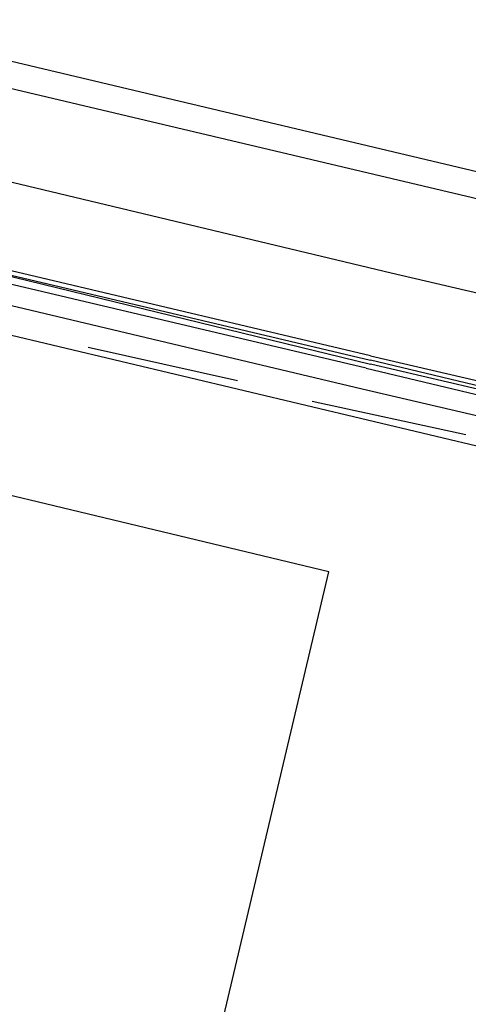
# Model space of a CAD drawing. Header units: feet. Extents: x -79 to 198, y -22 to 181.
# Tile 28 of 96: x 101.25 to 102.69, y 59.74 to 62.9. Entities that reach past the tile are written whole.
import ezdxf

# ---------------------------------------------------------------- set-up
doc = ezdxf.new("R2010")
doc.units = ezdxf.units.FT
doc.layers.add('A-LINEA', color=7, linetype='CONTINUOUS')

msp = doc.modelspace()

# ---------------------------------------------------------------- linework, layer by layer
at = {"layer": 'A-LINEA'}
for p, q in [((113.5867, 59.8311), (100.4267, 62.9511)), ((100.7333, 62.7911), (109.0267, 60.8311)), ((100.7333, 62.7911), (109.0267, 60.8311)), ((102.3467, 61.7111), (100.72, 62.0978)), ((102.3467, 61.7111), (100.72, 62.0978)), ((100.5467, 62.0444), (108.8533, 60.0711)), ((101.9467, 61.7378), (101.4667, 61.8444)), ((102.68, 61.5644), (102.1867, 61.6711))]:
    msp.add_line(p, q, dxfattribs=at)
for points in [[(100.6533, 62.5111), (102.44, 62.0844), (104.6133, 61.5778)], [(100.6533, 62.5111), (102.44, 62.0844), (104.6133, 61.5778)], [(102.36, 61.7778), (100.6667, 62.1778), (100.6667, 62.1911), (100.68, 62.2044), (102.3733, 61.7911)], [(102.36, 61.7778), (100.6667, 62.1778), (100.6667, 62.1911), (100.68, 62.2044), (102.3733, 61.7911)], [(102.3733, 61.8178), (100.68, 62.2178), (100.68, 62.2044), (102.3733, 61.8044)], [(102.3733, 61.8178), (100.68, 62.2178), (100.68, 62.2044), (102.3733, 61.8044)], [(102.3733, 61.8178), (104.6133, 61.2978), (104.6133, 61.2844), (104.6133, 61.2711), (104.6, 61.2711), (102.3733, 61.8044)], [(102.36, 61.7778), (104.6, 61.2444), (104.6, 61.2578), (104.6, 61.2711), (102.3733, 61.7911)], [(104.5333, 61.2311), (104.5333, 61.2311), (104.52, 61.2044), (102.3467, 61.7111)], [(98.68, 46.0844), (102.24, 61.1244), (100.2933, 61.5911)]]:
    msp.add_lwpolyline(points, dxfattribs=at)

doc.saveas('drawing.dxf')
